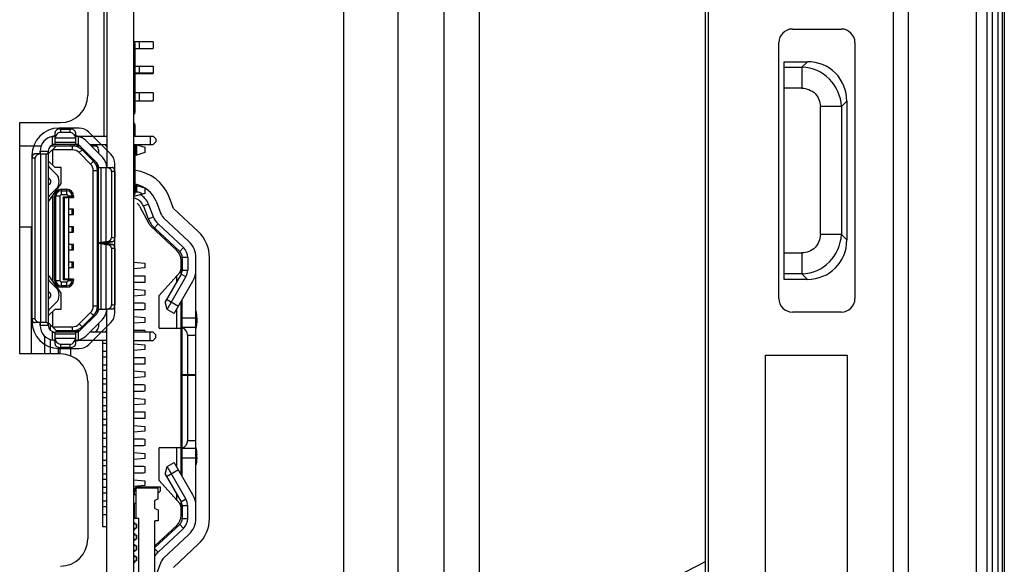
# Model space of a CAD drawing. Header units: millimetres. Extents: x 0 to 1852, y 0 to 1359.
# Tile 9 of 54: x 126 to 162, y 621 to 641. Entities that reach past the tile are written whole.
import ezdxf

# ---------------------------------------------------------------- set-up
doc = ezdxf.new("R2010")
doc.units = ezdxf.units.MM
doc.header["$LTSCALE"] = 65.395
doc.layers.get('0').update_dxf_attribs({"linetype": 'CONTINUOUS'})
for name, color, linetype in [('5_ALL_CURVES', 7, 'CONTINUOUS'), ('7_ALL_FEATURES', 7, 'CONTINUOUS'), ('FEATURE', 7, 'CONTINUOUS')]:
    doc.layers.add(name, color=color, linetype=linetype)

msp = doc.modelspace()

# ---------------------------------------------------------------- linework, layer by layer
at = {"color": 7, "linetype": 'Continuous'}
for p, q in [((158.299, 429.543), (158.299, 748.443)), ((161.74, 429.543), (161.74, 748.443)), ((162.375, 748.443), (162.375, 429.543)), ((161.94, 429.743), (161.94, 748.243)), ((162.145, 433.523), (162.145, 746.743)), ((161.34, 744.443), (161.34, 433.543)), ((151.387, 517.343), (151.387, 671.343)), ((151.488, 671.343), (151.488, 517.343)), ((158.84, 671.343), (158.84, 517.343)), ((129.387, 658.993), (129.387, 635.243)), ((130.387, 518.993), (130.387, 658.993)), ((129.287, 636.393), (129.287, 641.033)), ((154.587, 640.333), (156.387, 640.333)), ((131.087, 639.868), (130.387, 639.868)), ((130.587, 639.618), (130.587, 639.868)), ((131.087, 639.868), (131.087, 639.618)), ((154.087, 630.433), (154.087, 639.833)), ((156.887, 639.833), (156.887, 630.433)), ((130.437, 637.283), (130.437, 639.783)), ((130.437, 639.618), (131.087, 639.618)), ((154.287, 631.133), (154.287, 639.133)), ((154.287, 639.133), (155.138, 639.133)), ((155.138, 639.133), (154.938, 638.933)), ((130.437, 638.968), (131.087, 638.968)), ((130.587, 638.693), (130.587, 638.968)), ((131.087, 638.968), (131.087, 638.693)), ((154.287, 638.933), (154.938, 638.933)), ((154.938, 638.933), (154.938, 638.16)), ((130.437, 638.718), (131.087, 638.718)), ((130.437, 638.693), (131.087, 638.693)), ((154.938, 638.16), (154.287, 638.16)), ((131.087, 637.993), (130.437, 637.993)), ((130.437, 637.693), (131.087, 637.693)), ((130.587, 637.693), (130.587, 637.993)), ((131.087, 637.993), (131.087, 637.693)), ((156.387, 637.484), (156.587, 637.684)), ((156.587, 637.684), (156.587, 632.582)), ((155.614, 632.782), (155.614, 637.484)), ((156.387, 637.484), (155.614, 637.484)), ((156.387, 637.484), (156.387, 632.782)), ((127.687, 636.657), (127.687, 636.541)), ((127.687, 636.657), (128.037, 636.657)), ((128.037, 636.541), (128.037, 636.657)), ((130.437, 636.393), (130.437, 636.803)), ((127.387, 636.093), (127.387, 636.379)), ((127.487, 636.108), (127.487, 636.531)), ((127.494, 636.33), (128.231, 636.33)), ((127.687, 636.541), (128.037, 636.541)), ((128.237, 636.531), (128.237, 636.171)), ((128.237, 636.393), (129.387, 636.393)), ((128.337, 636.393), (128.337, 636.093)), ((129.229, 635.625), (128.619, 636.235)), ((130.387, 636.393), (131.087, 636.393)), ((130.987, 636.393), (130.987, 636.093)), ((131.087, 636.393), (131.187, 636.293)), ((131.087, 636.093), (131.187, 636.193)), ((131.187, 636.293), (131.187, 636.193)), ((126.975, 636.033), (126.187, 636.033)), ((126.937, 635.743), (126.937, 635.843)), ((126.937, 635.843), (127.237, 635.843)), ((127.237, 635.743), (127.537, 636.043)), ((127.237, 635.843), (127.237, 629.443)), ((127.527, 636.033), (127.328, 636.033)), ((127.387, 635.893), (127.387, 635.343)), ((127.437, 635.893), (127.437, 635.943)), ((128.125, 635.893), (127.437, 635.893)), ((127.487, 636.171), (128.237, 636.171)), ((128.337, 636.093), (127.487, 636.093)), ((127.537, 636.043), (128.384, 636.043)), ((128.125, 635.893), (128.125, 636.043)), ((128.31, 636.093), (128.333, 636.093)), ((128.479, 635.896), (128.373, 635.79)), ((129.017, 635.413), (128.407, 636.023)), ((128.479, 635.896), (128.896, 635.477)), ((128.761, 636.093), (129.387, 636.093)), ((129.03, 636.033), (128.821, 636.033)), ((129.087, 635.893), (129.087, 635.767)), ((130.387, 636.093), (131.087, 636.093)), ((130.437, 634.303), (130.437, 636.093)), ((130.453, 636.095), (130.453, 635.691)), ((130.459, 636.093), (130.792, 635.993)), ((130.492, 635.703), (130.492, 636.083)), ((130.792, 635.993), (130.792, 635.793)), ((126.642, 629.693), (126.642, 635.593)), ((126.758, 635.593), (126.642, 635.593)), ((126.937, 635.743), (126.736, 635.743)), ((126.758, 629.693), (126.758, 635.593)), ((126.969, 629.543), (126.969, 635.743)), ((126.969, 635.743), (127.159, 635.743)), ((127.159, 629.543), (127.159, 635.743)), ((127.487, 635.243), (127.237, 635.493)), ((128.373, 635.79), (128.79, 635.371)), ((128.79, 635.371), (128.896, 635.477)), ((130.792, 635.793), (130.453, 635.691)), ((127.52, 635.016), (127.275, 635.261)), ((127.717, 635.243), (127.487, 635.243)), ((127.717, 634.657), (127.717, 635.243)), ((128.892, 630.162), (128.892, 635.124)), ((129.042, 635.124), (128.892, 635.124)), ((129.042, 629.906), (129.042, 635.38)), ((129.087, 630.043), (129.087, 635.243)), ((129.087, 635.243), (129.588, 635.243)), ((129.166, 635.243), (129.166, 632.483)), ((129.355, 635.243), (129.355, 632.516)), ((129.387, 635.343), (129.38, 635.315)), ((127.308, 634.804), (127.237, 634.874)), ((129.566, 635.093), (129.566, 632.667)), ((129.683, 635.093), (129.566, 635.093)), ((129.683, 635.093), (129.683, 632.667)), ((127.237, 634.592), (127.308, 634.662)), ((127.237, 633.972), (127.717, 634.657)), ((127.275, 634.205), (127.52, 634.45)), ((127.717, 634.443), (127.717, 634.243)), ((127.717, 634.443), (127.917, 634.443)), ((127.717, 634.393), (127.917, 634.393)), ((127.917, 634.243), (127.917, 634.443)), ((129.087, 634.641), (129.042, 634.641)), ((129.087, 634.541), (129.042, 634.541)), ((130.437, 634.598), (130.787, 634.493)), ((130.448, 634.595), (130.448, 634.343)), ((130.487, 634.343), (130.487, 634.583)), ((130.787, 634.493), (130.787, 634.293)), ((127.387, 634.186), (127.387, 631.1)), ((127.467, 631.093), (127.467, 634.193)), ((127.667, 634.193), (127.467, 634.193)), ((127.517, 631.093), (127.517, 634.193)), ((127.667, 634.193), (127.667, 631.093)), ((127.917, 634.243), (127.717, 634.243)), ((127.787, 634.168), (127.787, 631.118)), ((127.787, 634.168), (127.806, 634.143)), ((127.787, 634.168), (128.117, 634.168)), ((127.806, 634.143), (128.167, 634.143)), ((127.837, 631.143), (127.837, 634.143)), ((127.967, 634.143), (127.967, 634.193)), ((128.167, 634.193), (127.967, 634.193)), ((127.997, 631.143), (127.997, 634.143)), ((128.117, 634.168), (128.092, 634.143)), ((128.117, 634.193), (128.117, 634.168)), ((128.167, 634.193), (128.167, 634.143)), ((130.787, 634.293), (130.387, 634.173)), ((130.487, 634.343), (130.448, 634.343)), ((128.167, 633.718), (127.997, 633.718)), ((128.117, 633.518), (128.117, 633.718)), ((128.167, 633.518), (128.167, 633.718)), ((130.591, 633.828), (130.929, 633.192)), ((130.919, 633.896), (130.732, 633.824)), ((130.732, 633.824), (130.912, 633.36)), ((131.099, 633.432), (130.919, 633.896)), ((131.198, 634.005), (131.378, 633.54)), ((127.997, 633.518), (128.167, 633.518)), ((130.912, 633.36), (131.099, 633.432)), ((131.478, 633.393), (132.409, 632.522)), ((126.642, 633.053), (126.187, 633.053)), ((128.167, 633.068), (127.997, 633.068)), ((128.117, 632.868), (128.117, 633.068)), ((128.167, 632.868), (128.167, 633.068)), ((131.008, 633.088), (131.958, 632.197)), ((131.273, 633.174), (131.136, 633.028)), ((131.136, 633.028), (132.067, 632.157)), ((132.204, 632.303), (131.273, 633.174)), ((127.997, 632.868), (128.167, 632.868)), ((129.566, 632.667), (129.683, 632.667)), ((156.387, 632.782), (155.614, 632.782)), ((156.587, 632.582), (156.387, 632.782)), ((128.167, 632.418), (127.997, 632.418)), ((127.997, 632.218), (128.167, 632.218)), ((128.117, 632.218), (128.117, 632.418)), ((128.167, 632.218), (128.167, 632.418)), ((129.087, 632.483), (129.398, 632.483)), ((129.398, 632.453), (129.087, 632.453)), ((129.355, 632.516), (129.166, 632.483)), ((129.166, 632.453), (129.166, 630.043)), ((129.166, 632.453), (129.355, 632.42)), ((129.355, 632.516), (129.379, 632.518)), ((129.355, 632.42), (129.355, 630.043)), ((129.379, 632.418), (129.355, 632.42)), ((129.599, 632.518), (129.379, 632.518)), ((129.379, 632.418), (129.599, 632.418)), ((129.387, 632.483), (129.387, 632.453)), ((129.398, 632.483), (129.599, 632.518)), ((129.599, 632.418), (129.398, 632.453)), ((129.566, 632.269), (129.566, 630.193)), ((129.683, 632.269), (129.566, 632.269)), ((129.683, 632.269), (129.683, 630.193)), ((132.067, 632.157), (132.204, 632.303)), ((132.162, 631.938), (132.162, 631.473)), ((132.362, 631.938), (132.162, 631.938)), ((132.362, 631.938), (132.362, 631.473)), ((132.662, 622.348), (132.662, 631.938)), ((154.287, 632.106), (154.938, 632.106)), ((154.938, 632.106), (154.938, 631.333)), ((128.167, 631.768), (127.997, 631.768)), ((127.997, 631.568), (128.167, 631.568)), ((128.117, 631.568), (128.117, 631.768)), ((128.167, 631.568), (128.167, 631.768)), ((130.387, 631.768), (130.782, 631.733)), ((130.782, 631.553), (130.387, 631.518)), ((130.782, 631.733), (130.782, 631.553)), ((132.117, 631.315), (132.117, 631.831)), ((127.717, 630.629), (127.237, 631.314)), ((127.787, 631.118), (127.806, 631.143)), ((128.167, 631.143), (127.806, 631.143)), ((127.967, 631.093), (127.967, 631.143)), ((128.092, 631.143), (128.117, 631.118)), ((128.167, 631.143), (128.167, 631.093)), ((130.387, 631.268), (130.732, 631.268)), ((130.732, 631.268), (130.782, 631.263)), ((130.782, 631.263), (130.782, 631.023)), ((132.067, 631.386), (131.317, 630.543)), ((132.122, 631.323), (131.535, 630.305)), ((131.608, 630.032), (132.295, 631.223)), ((131.967, 631.055), (131.967, 631.274)), ((132.295, 631.223), (132.122, 631.323)), ((132.162, 631.473), (132.362, 631.473)), ((154.938, 631.333), (154.287, 631.333)), ((155.138, 631.133), (154.287, 631.133)), ((154.938, 631.333), (155.138, 631.133)), ((127.52, 630.836), (127.275, 631.081)), ((127.467, 631.093), (127.667, 631.093)), ((127.717, 631.043), (127.717, 630.843)), ((127.717, 631.043), (127.917, 631.043)), ((127.917, 630.893), (127.717, 630.893)), ((127.917, 630.843), (127.717, 630.843)), ((128.117, 631.118), (127.787, 631.118)), ((127.917, 630.843), (127.917, 631.043)), ((127.967, 631.093), (128.167, 631.093)), ((128.117, 631.118), (128.117, 631.093)), ((130.732, 631.018), (130.387, 631.018)), ((130.387, 630.768), (130.782, 630.733)), ((130.782, 631.023), (130.732, 631.018)), ((131.868, 629.882), (132.555, 631.073)), ((127.308, 630.624), (127.237, 630.694)), ((127.237, 630.412), (127.308, 630.482)), ((127.717, 630.043), (127.717, 630.629)), ((129.042, 630.746), (129.087, 630.746)), ((129.087, 630.646), (129.042, 630.646)), ((130.782, 630.553), (130.387, 630.518)), ((130.782, 630.733), (130.782, 630.553)), ((131.317, 629.343), (131.317, 630.543)), ((127.237, 629.793), (127.487, 630.043)), ((127.275, 630.025), (127.52, 630.27)), ((127.487, 630.043), (127.717, 630.043)), ((128.892, 630.162), (129.042, 630.162)), ((129.087, 630.043), (129.355, 630.043)), ((129.387, 518.993), (129.387, 630.043)), ((129.588, 630.043), (129.387, 630.043)), ((129.566, 630.193), (129.683, 630.193)), ((130.387, 630.268), (130.732, 630.268)), ((130.732, 630.268), (130.782, 630.263)), ((130.782, 630.263), (130.782, 630.023)), ((131.608, 630.032), (131.535, 630.305)), ((132.018, 630.142), (131.585, 630.392)), ((131.967, 629.343), (131.967, 630.055)), ((132.117, 623.971), (132.117, 630.315)), ((132.164, 630.193), (132.117, 630.193)), ((132.162, 630.19), (132.117, 630.122)), ((132.117, 630.043), (132.162, 630.043)), ((132.128, 630.043), (132.162, 630.095)), ((132.128, 629.243), (132.128, 630.043)), ((132.162, 623.893), (132.162, 630.393)), ((126.642, 629.693), (126.758, 629.693)), ((127.387, 629.943), (127.387, 629.393)), ((128.79, 629.915), (128.373, 629.496)), ((128.407, 629.263), (129.017, 629.873)), ((128.896, 629.809), (128.479, 629.39)), ((128.896, 629.809), (128.79, 629.915)), ((129.38, 629.971), (129.387, 629.943)), ((130.732, 630.018), (130.387, 630.018)), ((130.387, 629.768), (130.782, 629.733)), ((130.782, 630.023), (130.732, 630.018)), ((130.782, 629.733), (130.782, 629.553)), ((131.868, 629.882), (131.608, 630.032)), ((132.162, 629.723), (132.662, 629.723)), ((132.692, 629.693), (132.692, 629.593)), ((156.387, 629.933), (154.587, 629.933)), ((126.937, 629.543), (126.736, 629.543)), ((126.937, 629.443), (126.937, 629.543)), ((127.237, 629.443), (126.937, 629.443)), ((127.159, 629.543), (126.969, 629.543)), ((127.537, 629.243), (127.237, 629.543)), ((127.312, 629.468), (127.312, 629.265)), ((127.437, 629.343), (127.437, 629.393)), ((127.437, 629.393), (128.125, 629.393)), ((128.125, 629.243), (128.125, 629.393)), ((128.373, 629.496), (128.479, 629.39)), ((128.619, 629.051), (129.229, 629.661)), ((129.087, 629.519), (129.087, 629.393)), ((130.782, 629.553), (130.387, 629.518)), ((131.317, 629.343), (132.117, 629.343)), ((132.162, 629.373), (132.662, 629.373)), ((127.112, 628.393), (127.112, 629.045)), ((127.387, 628.907), (127.387, 629.193)), ((128.337, 629.193), (127.487, 629.193)), ((127.487, 628.755), (127.487, 629.178)), ((128.237, 629.115), (127.487, 629.115)), ((128.231, 628.957), (127.494, 628.957)), ((128.384, 629.243), (127.537, 629.243)), ((127.612, 629.193), (127.612, 629.243)), ((127.662, 629.243), (127.662, 629.193)), ((128.237, 629.115), (128.237, 628.755)), ((128.337, 629.193), (128.337, 628.893)), ((129.387, 629.193), (128.761, 629.193)), ((129.376, 629.293), (129.387, 629.293)), ((130.387, 629.268), (130.732, 629.268)), ((131.087, 629.193), (130.387, 629.193)), ((130.732, 629.268), (130.782, 629.263)), ((130.782, 629.263), (130.782, 629.193)), ((130.987, 628.893), (130.987, 629.193)), ((131.087, 629.193), (131.187, 629.093)), ((131.087, 628.893), (131.187, 628.993)), ((131.187, 628.993), (131.187, 629.093)), ((132.117, 629.243), (132.162, 629.243)), ((132.117, 629.164), (132.162, 629.096)), ((132.117, 629.093), (132.164, 629.093)), ((132.162, 629.191), (132.128, 629.243)), ((132.362, 627.643), (132.362, 629.073)), ((132.662, 629.073), (132.362, 629.073)), ((127.312, 628.925), (127.312, 628.393)), ((127.612, 628.393), (127.612, 628.639)), ((127.662, 628.631), (127.662, 628.393)), ((127.687, 628.746), (127.687, 628.629)), ((128.037, 628.746), (127.687, 628.746)), ((128.037, 628.629), (127.687, 628.629)), ((128.037, 628.629), (128.037, 628.746)), ((128.062, 628.318), (128.062, 628.631)), ((129.387, 628.893), (128.237, 628.893)), ((129.242, 622.043), (129.242, 628.893)), ((129.242, 628.793), (129.387, 628.793)), ((130.387, 628.893), (131.087, 628.893)), ((130.387, 628.768), (130.782, 628.733)), ((130.782, 628.733), (130.782, 628.553)), ((129.242, 628.493), (129.387, 628.493)), ((129.242, 628.293), (129.387, 628.293)), ((130.782, 628.553), (130.387, 628.518)), ((130.387, 628.268), (130.732, 628.268)), ((130.732, 628.268), (130.782, 628.263)), ((130.782, 628.263), (130.782, 628.023)), ((153.599, 608.343), (153.599, 628.343)), ((153.599, 628.343), (156.599, 628.343)), ((156.599, 628.343), (156.599, 608.343)), ((129.242, 627.993), (129.387, 627.993)), ((130.732, 628.018), (130.387, 628.018)), ((130.782, 628.023), (130.732, 628.018)), ((129.242, 627.793), (129.387, 627.793)), ((130.387, 627.768), (130.782, 627.733)), ((130.782, 627.553), (130.387, 627.518)), ((130.782, 627.733), (130.782, 627.553)), ((132.162, 627.643), (132.662, 627.643)), ((132.162, 627.613), (132.662, 627.613)), ((132.362, 625.213), (132.362, 627.613)), ((132.642, 627.613), (132.642, 627.643)), ((129.242, 627.493), (129.387, 627.493)), ((129.242, 627.293), (129.387, 627.293)), ((130.387, 627.268), (130.732, 627.268)), ((130.732, 627.268), (130.782, 627.263)), ((130.782, 627.263), (130.782, 627.023)), ((129.242, 626.993), (129.387, 626.993)), ((129.242, 626.793), (129.387, 626.793)), ((130.732, 627.018), (130.387, 627.018)), ((130.782, 627.023), (130.732, 627.018)), ((129.242, 626.493), (129.387, 626.493)), ((130.387, 626.768), (130.782, 626.733)), ((130.782, 626.553), (130.387, 626.518)), ((130.782, 626.733), (130.782, 626.553)), ((129.242, 626.293), (129.387, 626.293)), ((130.387, 626.268), (130.732, 626.268)), ((130.732, 626.268), (130.782, 626.263)), ((130.782, 626.263), (130.782, 626.023)), ((129.242, 625.993), (129.387, 625.993)), ((129.242, 625.793), (129.387, 625.793)), ((130.732, 626.018), (130.387, 626.018)), ((130.387, 625.768), (130.782, 625.733)), ((130.782, 626.023), (130.732, 626.018)), ((130.782, 625.733), (130.782, 625.553)), ((129.242, 625.493), (129.387, 625.493)), ((130.782, 625.553), (130.387, 625.518)), ((129.242, 625.293), (129.387, 625.293)), ((129.242, 624.993), (129.387, 624.993)), ((130.387, 625.268), (130.732, 625.268)), ((130.732, 625.018), (130.387, 625.018)), ((130.732, 625.268), (130.782, 625.263)), ((130.782, 625.023), (130.732, 625.018)), ((130.782, 625.263), (130.782, 625.023)), ((132.164, 625.193), (132.117, 625.193)), ((132.162, 625.19), (132.117, 625.122)), ((132.117, 625.043), (132.162, 625.043)), ((132.128, 625.043), (132.162, 625.095)), ((132.128, 624.243), (132.128, 625.043)), ((132.362, 625.213), (132.662, 625.213)), ((129.242, 624.793), (129.387, 624.793)), ((130.387, 624.768), (130.782, 624.733)), ((130.782, 624.733), (130.782, 624.553)), ((131.317, 623.743), (131.317, 624.943)), ((132.117, 624.943), (131.317, 624.943)), ((131.967, 624.231), (131.967, 624.943)), ((132.662, 624.913), (132.162, 624.913)), ((132.692, 624.593), (132.692, 624.693)), ((129.242, 624.493), (129.387, 624.493)), ((129.242, 624.293), (129.387, 624.293)), ((130.782, 624.553), (130.387, 624.518)), ((130.387, 624.268), (130.732, 624.268)), ((130.732, 624.268), (130.782, 624.263)), ((130.782, 624.263), (130.782, 624.023)), ((131.535, 623.981), (131.608, 624.254)), ((131.608, 624.254), (131.868, 624.404)), ((132.295, 623.063), (131.608, 624.254)), ((132.555, 623.213), (131.868, 624.404)), ((132.117, 624.243), (132.162, 624.243)), ((132.162, 624.191), (132.128, 624.243)), ((132.662, 624.563), (132.162, 624.563)), ((129.242, 623.993), (129.387, 623.993)), ((130.732, 624.018), (130.387, 624.018)), ((130.782, 624.023), (130.732, 624.018)), ((131.535, 623.981), (132.122, 622.963)), ((131.585, 623.894), (132.018, 624.144)), ((132.117, 624.164), (132.162, 624.096)), ((132.117, 624.093), (132.164, 624.093)), ((129.242, 623.793), (129.387, 623.793)), ((130.387, 623.768), (130.782, 623.733)), ((130.782, 623.553), (130.387, 623.518)), ((130.782, 623.733), (130.782, 623.553)), ((131.317, 623.743), (132.067, 622.9)), ((129.242, 623.493), (129.387, 623.493)), ((129.242, 623.293), (129.387, 623.293)), ((130.467, 623.213), (130.387, 623.213)), ((130.407, 623.217), (130.407, 623.353)), ((130.457, 623.46), (130.457, 623.213)), ((131.277, 623.463), (130.461, 623.463)), ((130.467, 622.913), (130.467, 623.213)), ((130.547, 623.513), (131.357, 623.513)), ((130.547, 623.493), (130.637, 623.493)), ((130.567, 623.493), (130.567, 623.513)), ((131.277, 623.063), (131.277, 623.513)), ((131.357, 623.363), (131.277, 623.283)), ((131.357, 623.363), (131.357, 623.513)), ((131.967, 623.012), (131.967, 623.231)), ((129.242, 622.993), (129.387, 622.993)), ((130.387, 622.913), (130.467, 622.913)), ((130.407, 622.363), (130.407, 622.909)), ((130.457, 622.913), (130.457, 622.363)), ((131.277, 623.063), (131.157, 623.013)), ((131.157, 622.713), (131.157, 623.013)), ((132.117, 622.455), (132.117, 622.971)), ((132.122, 622.963), (132.295, 623.063)), ((132.162, 622.813), (132.162, 622.348)), ((132.362, 622.813), (132.162, 622.813)), ((132.362, 622.348), (132.362, 622.813)), ((129.242, 622.793), (129.387, 622.793)), ((129.242, 622.493), (129.387, 622.493)), ((131.157, 622.713), (131.277, 622.663)), ((131.277, 622.663), (131.277, 622.263)), ((130.478, 622.138), (130.387, 622.138)), ((130.407, 622.363), (130.567, 622.363)), ((130.417, 622.138), (130.417, 622.203)), ((130.467, 622.138), (130.467, 621.988)), ((130.478, 622.138), (130.478, 621.988)), ((130.567, 610.163), (130.567, 622.363)), ((131.157, 610.263), (131.157, 622.263)), ((131.277, 622.263), (131.157, 622.263)), ((132.067, 622.129), (131.157, 621.278)), ((131.959, 622.09), (131.157, 621.338)), ((132.204, 621.983), (132.067, 622.129)), ((132.162, 622.348), (132.362, 622.348)), ((129.387, 622.043), (129.242, 622.043)), ((130.387, 621.988), (130.467, 621.988)), ((130.478, 621.738), (130.387, 621.738)), ((130.417, 621.923), (130.417, 621.988)), ((130.417, 621.738), (130.417, 621.803)), ((130.467, 621.738), (130.467, 621.588)), ((130.478, 621.738), (130.478, 621.588)), ((131.273, 621.112), (132.203, 621.983)), ((131.478, 620.893), (132.409, 621.764)), ((130.387, 621.588), (130.467, 621.588)), ((130.417, 621.523), (130.417, 621.588)), ((130.417, 621.338), (130.417, 621.403)), ((130.478, 621.338), (130.387, 621.338)), ((130.387, 621.188), (130.467, 621.188)), ((130.417, 621.123), (130.417, 621.188)), ((130.417, 620.938), (130.417, 621.003)), ((130.467, 621.338), (130.467, 621.188)), ((130.478, 621.338), (130.478, 621.188)), ((131.157, 621.236), (131.273, 621.112)), ((130.478, 620.938), (130.387, 620.938)), ((130.387, 620.788), (130.467, 620.788)), ((130.417, 620.723), (130.417, 620.788)), ((130.467, 620.938), (130.467, 620.788)), ((130.478, 620.938), (130.478, 620.788)), ((131.378, 620.746), (131.198, 620.282)), ((149.19, 619.633), (151.387, 620.77))]:
    msp.add_line(p, q, dxfattribs=at)
at = {"color": 3, "linetype": 'Continuous'}
for p, q in [((162.295, 748.443), (162.295, 429.543)), ((140.087, 736.333), (140.087, 472.433)), ((141.787, 473.633), (141.787, 735.133)), ((143.087, 473.633), (143.087, 735.133))]:
    msp.add_line(p, q, dxfattribs=at)
at = {"color": 7, "linetype": 'Continuous'}
for centre, radius, start, end in [((154.587, 639.833), 0.5, 90, 180), ((156.387, 639.833), 0.5, 0, 90), ((130.337, 639.783), 0.1, 0, 59.6683), ((154.886, 637.431), 1.502, 2.0077, 87.9926), ((130.337, 637.283), 0.1, 300.3317, 360), ((130.337, 636.803), 0.1, 0, 59.6683), ((127.487, 635.843), 0.55, 96.0704, 180), ((128.327, 644.712), 8.319, 269.8861, 270.0211), ((128.237, 635.853), 0.54, 45, 80.1776), ((127.487, 635.843), 0.25, 90, 180), ((128.125, 636.043), 0.08, 141.3178, 180), ((128.125, 635.543), 0.5, 44.9047, 90), ((128.125, 635.543), 0.35, 44.9037, 90.0063), ((128.125, 636.043), 0.08, 0, 38.7257), ((128.237, 635.853), 0.24, 45, 90), ((128.887, 635.893), 0.2, 0, 90), ((128.887, 635.893), 0.5, 12.9204, 23.6679), ((128.542, 635.124), 0.5, 0, 44.9047), ((128.847, 635.243), 0.54, 0, 45), ((127.366, 635.352), 0.129, 180, 225), ((128.542, 635.124), 0.35, 0, 44.9048), ((128.847, 635.243), 0.24, 0, 45), ((127.237, 634.733), 0.1, 315, 45), ((127.237, 634.733), 0.4, 315, 45), ((127.717, 634.193), 0.25, 90, 180), ((127.717, 634.193), 0.2, 90, 180), ((127.917, 634.193), 0.25, 0, 90), ((127.917, 634.193), 0.2, 0, 90), ((130.266, 633.643), 1, 21.193, 80.114), ((127.366, 634.114), 0.129, 135, 180), ((127.717, 634.193), 0.05, 89.992, 179.9991), ((127.917, 634.193), 0.05, 359.9907, 89.9983), ((130.266, 633.643), 0.5, 21.193, 76.2386), ((130.337, 634.303), 0.1, 300.3317, 360), ((130.266, 633.643), 0.7, 21.193, 59.4495), ((130.149, 633.593), 0.5, 27.9795, 43.5455), ((131.751, 633.685), 0.9, 201.193, 226.9051), ((131.751, 633.685), 0.7, 201.193, 226.9062), ((131.751, 633.685), 0.4, 201.193, 226.9062), ((131.282, 633.379), 0.4, 207.9795, 226.85), ((154.885, 632.835), 1.502, 272.0089, 357.9911), ((131.862, 631.938), 0.5, 0, 46.9062), ((131.862, 631.938), 0.8, 0, 46.9062), ((131.617, 631.831), 0.5, 0, 46.9573), ((131.862, 631.938), 0.3, 0, 46.9062), ((131.917, 631.519), 0.2, 318.3665, 360), ((127.366, 631.172), 0.129, 180, 225), ((131.862, 631.473), 0.3, 330, 360), ((131.862, 631.473), 0.5, 330, 360), ((131.862, 631.473), 0.8, 330, 360), ((127.717, 631.093), 0.25, 180, 270), ((127.717, 631.093), 0.2, 180, 270), ((127.237, 630.553), 0.4, 315, 45), ((127.717, 631.093), 0.05, 179.9912, 269.9991), ((127.917, 631.093), 0.25, 270, 360), ((127.917, 631.093), 0.2, 270, 360), ((127.917, 631.093), 0.05, 269.9915, 359.9991), ((127.237, 630.553), 0.1, 315, 45), ((154.587, 630.433), 0.5, 180, 270), ((156.387, 630.433), 0.5, 270, 360), ((128.542, 630.162), 0.35, 315.0954, 0.0001), ((128.542, 630.162), 0.5, 315.0953, 360), ((128.847, 630.043), 0.24, 315, 360), ((128.847, 630.043), 0.54, 315, 360), ((127.366, 629.934), 0.129, 135, 180), ((127.487, 629.443), 0.55, 180, 263.9297), ((127.487, 629.443), 0.25, 180, 270), ((128.125, 629.743), 0.35, 269.9826, 315.0959), ((128.125, 629.743), 0.5, 270, 315.0953), ((128.887, 629.393), 0.2, 270, 360), ((132.062, 629.073), 0.3, 359.9994, 70.5293), ((131.735, 629.527), 0.952, 347.0665, 348.8276), ((131.642, 629.546), 1.047, 348.8243, 350.3423), ((131.482, 629.572), 1.209, 350.3993, 353.7103), ((128.125, 629.243), 0.08, 180, 218.6822), ((128.125, 629.243), 0.08, 321.7895, 360), ((128.237, 629.433), 0.24, 270, 315), ((128.237, 629.433), 0.54, 280.5805, 315), ((128.887, 629.393), 0.5, 336.3321, 347.0796), ((132.062, 625.213), 0.3, 289.4696, 0.0018), ((131.735, 624.759), 0.952, 11.1732, 12.9336), ((131.642, 624.74), 1.047, 9.6577, 11.1765), ((131.513, 624.719), 1.178, 6.2459, 9.6445), ((130.547, 623.353), 0.16, 90, 180), ((130.547, 623.353), 0.14, 90, 180), ((130.597, 623.463), 0.05, 36.8517, 90.0182), ((131.862, 622.813), 0.8, 0, 30), ((131.917, 622.767), 0.2, 0, 41.6335), ((131.862, 622.813), 0.3, 0, 30), ((131.862, 622.813), 0.5, 0, 30), ((131.617, 622.455), 0.5, 313.15, 0.1073), ((131.862, 622.348), 0.3, 313.0938, 360), ((131.862, 622.348), 0.5, 313.0433, 360), ((131.862, 622.348), 0.8, 313.0938, 360), ((131.751, 620.601), 0.7, 133.0938, 148.2604), ((131.751, 620.601), 0.4, 133.0938, 158.807)]:
    msp.add_arc(centre, radius, start, end, dxfattribs=at)
for centre, major_axis, ratio, start_param, end_param in [((127.387, 636.46), (0.1, 0), 0.812678, 4.712389, 6.283185), ((130.448, 634.043), (0.3, 0), 1, 1.570796, 1.614759), ((130.487, 634.043), (0.3, 0), 1, 0.827619, 1.570796), ((129.355, 632.667), (0.211, 0), 0.710872, -1.460139, 0), ((155.034, 632.686), (-1.134, 1.134), 0.935113, 2.389713, 3.893472), ((129.355, 632.269), (0.211, 0), 0.710872, 0, 1.460139), ((127.387, 628.826), (0.1, 0), 0.812678, 6.283185, 7.853982)]:
    msp.add_ellipse(centre, major_axis=major_axis, ratio=ratio, start_param=start_param, end_param=end_param, dxfattribs=at)
for points, knots in [([(156.587, 637.684), (156.587, 638.055), (156.289, 638.835), (155.509, 639.133), (155.138, 639.133)], [0, 0, 0, 0, 0.500045, 1, 1, 1, 1]), ([(154.938, 638.16), (155.111, 638.154), (155.478, 638.024), (155.609, 637.657), (155.614, 637.484)], [0, 0, 0, 0, 0.500007, 1, 1, 1, 1]), ([(127.687, 636.657), (127.662, 636.657), (127.612, 636.651), (127.547, 636.625), (127.507, 636.59), (127.49, 636.556), (127.487, 636.539), (127.487, 636.531)], [0, 0, 0, 0, 0.298626, 0.571166, 0.80193, 0.903615, 1, 1, 1, 1]), ([(128.237, 636.531), (128.237, 636.539), (128.234, 636.556), (128.218, 636.59), (128.177, 636.625), (128.112, 636.651), (128.063, 636.657), (128.037, 636.657)], [0, 0, 0, 0, 0.096386, 0.19807, 0.428831, 0.701371, 1, 1, 1, 1]), ([(127.487, 636.298), (127.487, 636.306), (127.489, 636.317), (127.493, 636.327), (127.494, 636.33)], [0, 0, 0, 0, 0.74439, 1, 1, 1, 1]), ([(127.687, 636.541), (127.662, 636.541), (127.61, 636.526), (127.552, 636.472), (127.513, 636.405), (127.498, 636.355), (127.494, 636.33)], [0, 0, 0, 0, 0.249282, 0.499321, 0.749643, 1, 1, 1, 1]), ([(128.037, 636.541), (128.063, 636.541), (128.115, 636.526), (128.173, 636.472), (128.212, 636.405), (128.226, 636.355), (128.231, 636.33)], [0, 0, 0, 0, 0.249282, 0.499321, 0.749643, 1, 1, 1, 1]), ([(128.231, 636.33), (128.232, 636.327), (128.236, 636.317), (128.237, 636.306), (128.237, 636.298)], [0, 0, 0, 0, 0.255611, 1, 1, 1, 1]), ([(128.263, 636.394), (128.258, 636.395), (128.251, 636.396), (128.243, 636.398), (128.239, 636.4), (128.238, 636.402)], [0, 0, 0, 0, 0.546715, 0.793199, 1, 1, 1, 1]), ([(128.31, 636.393), (128.306, 636.393), (128.291, 636.393), (128.275, 636.393), (128.263, 636.394)], [0, 0, 0, 0, 0.254261, 1, 1, 1, 1]), ([(126.937, 635.843), (126.937, 635.834), (126.937, 635.815), (126.937, 635.788), (126.936, 635.766), (126.934, 635.751), (126.929, 635.743), (126.926, 635.743)], [0, 0, 0, 0, 0.270622, 0.538126, 0.795187, 0.911674, 1, 1, 1, 1]), ([(127.159, 635.743), (127.181, 635.743), (127.243, 635.751), (127.237, 635.815), (127.237, 635.843)], [0, 0, 0, 0, 0.443787, 1, 1, 1, 1]), ([(127.468, 636.095), (127.457, 636.094), (127.429, 636.093), (127.402, 636.093), (127.387, 636.093)], [0, 0, 0, 0, 0.438302, 1, 1, 1, 1]), ([(127.482, 636.1), (127.482, 636.099), (127.477, 636.097), (127.472, 636.096), (127.468, 636.095)], [0, 0, 0, 0, 0.203751, 1, 1, 1, 1]), ([(127.487, 636.108), (127.487, 636.105), (127.486, 636.102), (127.483, 636.1), (127.482, 636.1)], [0, 0, 0, 0, 0.712806, 1, 1, 1, 1]), ([(128.237, 636.171), (128.237, 636.162), (128.238, 636.144), (128.243, 636.127), (128.247, 636.12)], [0, 0, 0, 0, 0.551324, 1, 1, 1, 1]), ([(128.247, 636.12), (128.247, 636.119), (128.251, 636.113), (128.255, 636.108), (128.259, 636.105)], [0, 0, 0, 0, 0.259574, 1, 1, 1, 1]), ([(128.259, 636.105), (128.262, 636.103), (128.27, 636.098), (128.287, 636.094), (128.302, 636.093), (128.31, 636.093)], [0, 0, 0, 0, 0.188679, 0.526629, 1, 1, 1, 1]), ([(126.736, 635.743), (126.724, 635.743), (126.696, 635.733), (126.666, 635.698), (126.646, 635.649), (126.642, 635.612), (126.642, 635.593)], [0, 0, 0, 0, 0.196375, 0.427628, 0.700719, 1, 1, 1, 1]), ([(126.969, 635.743), (126.945, 635.743), (126.898, 635.737), (126.831, 635.711), (126.785, 635.671), (126.762, 635.629), (126.758, 635.605), (126.758, 635.593)], [0, 0, 0, 0, 0.249936, 0.499793, 0.749174, 0.874592, 1, 1, 1, 1]), ([(129.566, 635.093), (129.566, 635.105), (129.562, 635.129), (129.54, 635.171), (129.493, 635.211), (129.427, 635.237), (129.379, 635.243), (129.355, 635.243)], [0, 0, 0, 0, 0.125409, 0.250827, 0.500207, 0.750064, 1, 1, 1, 1]), ([(129.683, 635.093), (129.683, 635.112), (129.678, 635.149), (129.659, 635.198), (129.629, 635.233), (129.601, 635.243), (129.588, 635.243)], [0, 0, 0, 0, 0.299278, 0.572369, 0.803625, 1, 1, 1, 1]), ([(129.599, 632.518), (129.61, 632.52), (129.635, 632.533), (129.662, 632.568), (129.679, 632.615), (129.683, 632.649), (129.683, 632.667)], [0, 0, 0, 0, 0.199033, 0.433704, 0.705621, 1, 1, 1, 1]), ([(155.614, 632.782), (155.608, 632.609), (155.478, 632.243), (155.111, 632.111), (154.938, 632.106)], [0, 0, 0, 0, 0.499999, 1, 1, 1, 1]), ([(129.683, 632.269), (129.683, 632.287), (129.679, 632.321), (129.662, 632.368), (129.635, 632.403), (129.61, 632.416), (129.599, 632.418)], [0, 0, 0, 0, 0.294379, 0.566296, 0.800967, 1, 1, 1, 1]), ([(129.355, 630.043), (129.379, 630.043), (129.427, 630.049), (129.493, 630.075), (129.54, 630.115), (129.562, 630.157), (129.566, 630.181), (129.566, 630.193)], [0, 0, 0, 0, 0.249936, 0.499793, 0.749173, 0.874592, 1, 1, 1, 1]), ([(129.588, 630.043), (129.601, 630.043), (129.629, 630.053), (129.659, 630.088), (129.678, 630.137), (129.683, 630.174), (129.683, 630.193)], [0, 0, 0, 0, 0.196375, 0.427631, 0.700722, 1, 1, 1, 1]), ([(126.642, 629.693), (126.642, 629.674), (126.646, 629.637), (126.666, 629.588), (126.696, 629.553), (126.724, 629.543), (126.736, 629.543)], [0, 0, 0, 0, 0.299293, 0.572385, 0.803631, 1, 1, 1, 1]), ([(126.969, 629.543), (126.945, 629.543), (126.898, 629.549), (126.831, 629.575), (126.785, 629.615), (126.762, 629.657), (126.758, 629.681), (126.758, 629.693)], [0, 0, 0, 0, 0.249936, 0.499793, 0.749174, 0.874592, 1, 1, 1, 1]), ([(132.663, 629.972), (132.665, 629.962), (132.674, 629.921), (132.68, 629.879), (132.684, 629.847)], [0, 0, 0, 0, 0.238605, 1, 1, 1, 1]), ([(132.684, 629.847), (132.685, 629.834), (132.69, 629.783), (132.692, 629.732), (132.692, 629.693)], [0, 0, 0, 0, 0.245443, 1, 1, 1, 1]), ([(126.926, 629.543), (126.929, 629.543), (126.934, 629.535), (126.936, 629.52), (126.937, 629.498), (126.937, 629.471), (126.937, 629.452), (126.937, 629.443)], [0, 0, 0, 0, 0.088366, 0.204859, 0.46191, 0.729397, 1, 1, 1, 1]), ([(127.237, 629.443), (127.237, 629.471), (127.243, 629.535), (127.181, 629.543), (127.159, 629.543)], [0, 0, 0, 0, 0.556212, 1, 1, 1, 1]), ([(132.692, 629.593), (132.692, 629.58), (132.692, 629.529), (132.688, 629.477), (132.684, 629.439)], [0, 0, 0, 0, 0.253024, 1, 1, 1, 1]), ([(127.387, 629.193), (127.402, 629.193), (127.43, 629.193), (127.457, 629.192), (127.469, 629.191)], [0, 0, 0, 0, 0.562119, 1, 1, 1, 1]), ([(127.469, 629.191), (127.47, 629.19), (127.475, 629.189), (127.48, 629.188), (127.482, 629.186)], [0, 0, 0, 0, 0.298678, 1, 1, 1, 1]), ([(127.482, 629.186), (127.483, 629.186), (127.486, 629.184), (127.487, 629.181), (127.487, 629.178)], [0, 0, 0, 0, 0.286687, 1, 1, 1, 1]), ([(127.494, 628.957), (127.493, 628.959), (127.489, 628.969), (127.487, 628.98), (127.487, 628.988)], [0, 0, 0, 0, 0.25561, 1, 1, 1, 1]), ([(127.687, 628.746), (127.662, 628.746), (127.61, 628.761), (127.552, 628.814), (127.513, 628.881), (127.498, 628.931), (127.494, 628.957)], [0, 0, 0, 0, 0.249282, 0.499321, 0.749643, 1, 1, 1, 1]), ([(128.037, 628.746), (128.063, 628.746), (128.115, 628.761), (128.173, 628.814), (128.212, 628.881), (128.226, 628.931), (128.231, 628.957)], [0, 0, 0, 0, 0.249282, 0.499321, 0.749643, 1, 1, 1, 1]), ([(128.237, 628.988), (128.237, 628.98), (128.236, 628.969), (128.232, 628.959), (128.231, 628.957)], [0, 0, 0, 0, 0.744389, 1, 1, 1, 1]), ([(128.247, 629.166), (128.243, 629.159), (128.238, 629.142), (128.237, 629.124), (128.237, 629.115)], [0, 0, 0, 0, 0.448597, 1, 1, 1, 1]), ([(128.259, 629.182), (128.255, 629.178), (128.251, 629.173), (128.247, 629.167), (128.247, 629.166)], [0, 0, 0, 0, 0.740493, 1, 1, 1, 1]), ([(128.337, 629.193), (128.327, 629.193), (128.31, 629.193), (128.284, 629.192), (128.267, 629.187), (128.259, 629.182)], [0, 0, 0, 0, 0.366149, 0.636999, 1, 1, 1, 1]), ([(127.487, 628.755), (127.487, 628.747), (127.49, 628.73), (127.507, 628.696), (127.547, 628.661), (127.612, 628.635), (127.662, 628.629), (127.687, 628.629)], [0, 0, 0, 0, 0.096385, 0.19807, 0.428834, 0.701374, 1, 1, 1, 1]), ([(128.037, 628.629), (128.063, 628.629), (128.112, 628.635), (128.177, 628.661), (128.218, 628.696), (128.234, 628.73), (128.237, 628.747), (128.237, 628.755)], [0, 0, 0, 0, 0.29862, 0.571159, 0.801926, 0.903615, 1, 1, 1, 1]), ([(128.237, 628.882), (128.237, 628.885), (128.242, 628.888), (128.245, 628.889), (128.246, 628.889)], [0, 0, 0, 0, 0.705317, 1, 1, 1, 1]), ([(128.246, 628.889), (128.248, 628.889), (128.253, 628.891), (128.259, 628.891), (128.263, 628.892)], [0, 0, 0, 0, 0.23857, 1, 1, 1, 1]), ([(128.263, 628.892), (128.276, 628.893), (128.3, 628.893), (128.325, 628.893), (128.337, 628.893)], [0, 0, 0, 0, 0.493488, 1, 1, 1, 1]), ([(132.684, 624.847), (132.685, 624.834), (132.69, 624.783), (132.692, 624.732), (132.692, 624.693)], [0, 0, 0, 0, 0.245443, 1, 1, 1, 1]), ([(132.684, 624.439), (132.683, 624.428), (132.678, 624.386), (132.67, 624.345), (132.663, 624.314)], [0, 0, 0, 0, 0.260525, 1, 1, 1, 1]), ([(132.692, 624.593), (132.692, 624.58), (132.692, 624.529), (132.688, 624.477), (132.684, 624.439)], [0, 0, 0, 0, 0.253024, 1, 1, 1, 1]), ([(130.411, 623.213), (130.41, 623.213), (130.408, 623.213), (130.407, 623.216), (130.407, 623.217)], [0, 0, 0, 0, 0.499992, 1, 1, 1, 1]), ([(130.407, 622.909), (130.407, 622.91), (130.408, 622.913), (130.41, 622.913), (130.411, 622.913)], [0, 0, 0, 0, 0.500004, 1, 1, 1, 1])]:
    msp.add_open_spline(points, degree=3, knots=knots, dxfattribs=at)
at = {"layer": '5_ALL_CURVES', "color": 4, "linetype": 'Continuous'}
for p, q in [((128.378, 636.693), (127.637, 636.693)), ((129.541, 635.737), (128.732, 636.547)), ((126.637, 635.693), (126.637, 629.593)), ((129.687, 629.902), (129.687, 635.384)), ((128.732, 628.739), (129.541, 629.549)), ((127.637, 628.593), (128.378, 628.593))]:
    msp.add_line(p, q, dxfattribs=at)
for centre, radius, start, end in [((127.637, 635.693), 1, 90, 180), ((128.378, 636.193), 0.5, 45, 90), ((129.187, 635.384), 0.5, 0, 45), ((129.187, 629.902), 0.5, 315, 360), ((127.637, 629.593), 1, 180, 270), ((128.378, 629.093), 0.5, 270, 315)]:
    msp.add_arc(centre, radius, start, end, dxfattribs=at)
at = {"layer": '7_ALL_FEATURES', "color": 3, "linetype": 'Continuous'}
for p, q in [((128.687, 646.993), (128.687, 637.893)), ((126.187, 628.393), (126.187, 636.893)), ((126.187, 636.893), (127.687, 636.893)), ((127.687, 628.393), (126.187, 628.393)), ((128.687, 627.393), (128.687, 621.593))]:
    msp.add_line(p, q, dxfattribs=at)
at = {"layer": '7_ALL_FEATURES', "color": 7, "linetype": 'Continuous'}
for p, q in [((131.836, 633.742), (131.665, 634.185)), ((132.75, 632.887), (131.836, 633.742)), ((126.612, 633.053), (126.612, 628.393)), ((133.162, 622.348), (133.162, 631.938)), ((131.836, 620.544), (132.75, 621.399))]:
    msp.add_line(p, q, dxfattribs=at)
at = {"layer": '7_ALL_FEATURES', "color": 3, "linetype": 'Continuous'}
for centre, start, end in [((127.687, 637.893), 270, 360), ((127.687, 627.393), 0, 90), ((127.687, 621.593), 270, 360)]:
    msp.add_arc(centre, 1, start, end, dxfattribs=at)
at = {"layer": '7_ALL_FEATURES', "color": 7, "linetype": 'Continuous'}
for centre, radius, start, end in [((130.266, 633.643), 1.5, 21.193, 83.2646), ((131.862, 631.938), 1.3, 0, 46.9062), ((131.862, 622.348), 1.3, 313.0938, 360)]:
    msp.add_arc(centre, radius, start, end, dxfattribs=at)
at = {"layer": 'FEATURE', "color": 7, "linetype": 'Continuous'}
msp.add_line((138.087, 651.293), (138.087, 526.693), dxfattribs=at)

doc.saveas('drawing.dxf')
